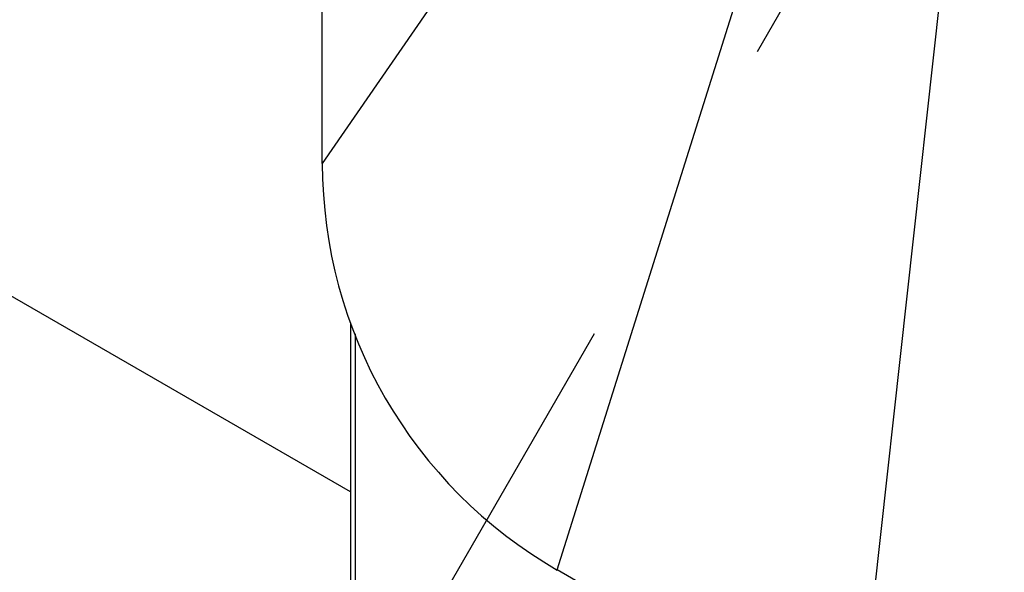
# Model space of a CAD drawing. Header units: millimetres. Extents: x 0 to 2550, y 0 to 1188.
# Tile 104 of 221: x 302 to 312, y 453 to 459. Entities that reach past the tile are written whole.
import ezdxf

# ---------------------------------------------------------------- set-up
doc = ezdxf.new("R2010")
doc.units = ezdxf.units.MM
doc.header["$LTSCALE"] = 46.255
doc.linetypes.add('CENTER', pattern=[0.6, 0.375, -0.075, 0.075, -0.075])
for name, color, linetype in [('DEFAULT_1', 7, 'CENTER'), ('DR1SM11A1001_ABL7', 7, 'CONTINUOUS'), ('DR1SM11P1002_PBL242', 7, 'CONTINUOUS'), ('M2000103_PBL241', 7, 'CONTINUOUS'), ('M2000801_PBL248', 7, 'CONTINUOUS'), ('TOP_VIEW_VBL6', 7, 'CONTINUOUS')]:
    doc.layers.add(name, color=color, linetype=linetype)

# ---------------------------------------------------------------- blocks, each defined once
blk = doc.blocks.new('DR1SM11P1002_PBL242', base_point=(305.997, 452.216))
at = {"layer": 'DR1SM11P1002_PBL242', "color": 7}
blk.add_line((305.483, 454.132), (298.903, 457.93), dxfattribs=at)
blk = doc.blocks.new('DR1SM11A1001_ABL7', base_point=(331.488, 468.336))
at = {"layer": 'DR1SM11P1002_PBL242'}
blk.add_blockref('DR1SM11P1002_PBL242', (305.997, 452.216), dxfattribs=at)
blk = doc.blocks.new('M2000103_PBL241', base_point=(322.161, 471.749))
at = {"layer": 'M2000103_PBL241', "color": 7}
for p, q in [((305.483, 455.926), (305.483, 451.298)), ((305.533, 455.818), (305.533, 451.298))]:
    blk.add_line(p, q, dxfattribs=at)
blk = doc.blocks.new('M2000801_PBL248', base_point=(321.973, 472.461))
at = {"layer": 'M2000801_PBL248', "color": 7}
for p, q in [((305.183, 457.631), (305.183, 469.243)), ((310.881, 451.455), (307.683, 453.301))]:
    blk.add_line(p, q, dxfattribs=at)
at = {"layer": 'M2000801_PBL248', "color": 2}
for p, q in [((310.052, 464.705), (305.183, 457.631)), ((310.881, 451.455), (312.26, 463.957)), ((307.683, 453.301), (310.986, 463.831))]:
    blk.add_line(p, q, dxfattribs=at)
at = {"layer": 'M2000801_PBL248', "color": 7}
blk.add_arc((310.183, 457.631), 5, 180, 239.9993, dxfattribs=at)
blk = doc.blocks.new('TOP_VIEW_VBL6', base_point=(331.488, 468.336))
at = {"layer": 'DR1SM11A1001_ABL7'}
blk.add_blockref('DR1SM11A1001_ABL7', (331.488, 468.336), dxfattribs=at)
at = {"layer": 'M2000103_PBL241'}
blk.add_blockref('M2000103_PBL241', (322.161, 471.749), dxfattribs=at)
at = {"layer": 'M2000801_PBL248'}
blk.add_blockref('M2000801_PBL248', (321.973, 472.461), dxfattribs=at)

msp = doc.modelspace()

# ---------------------------------------------------------------- linework, layer by layer
at = {"layer": 'DEFAULT_1', "color": 1}
msp.add_line((318.4829, 473.843), (302.8292, 446.7299), dxfattribs=at)

# ---------------------------------------------------------------- block references
at = {"layer": 'TOP_VIEW_VBL6'}
msp.add_blockref('TOP_VIEW_VBL6', (331.4881, 468.3365), dxfattribs=at)

doc.saveas('drawing.dxf')
